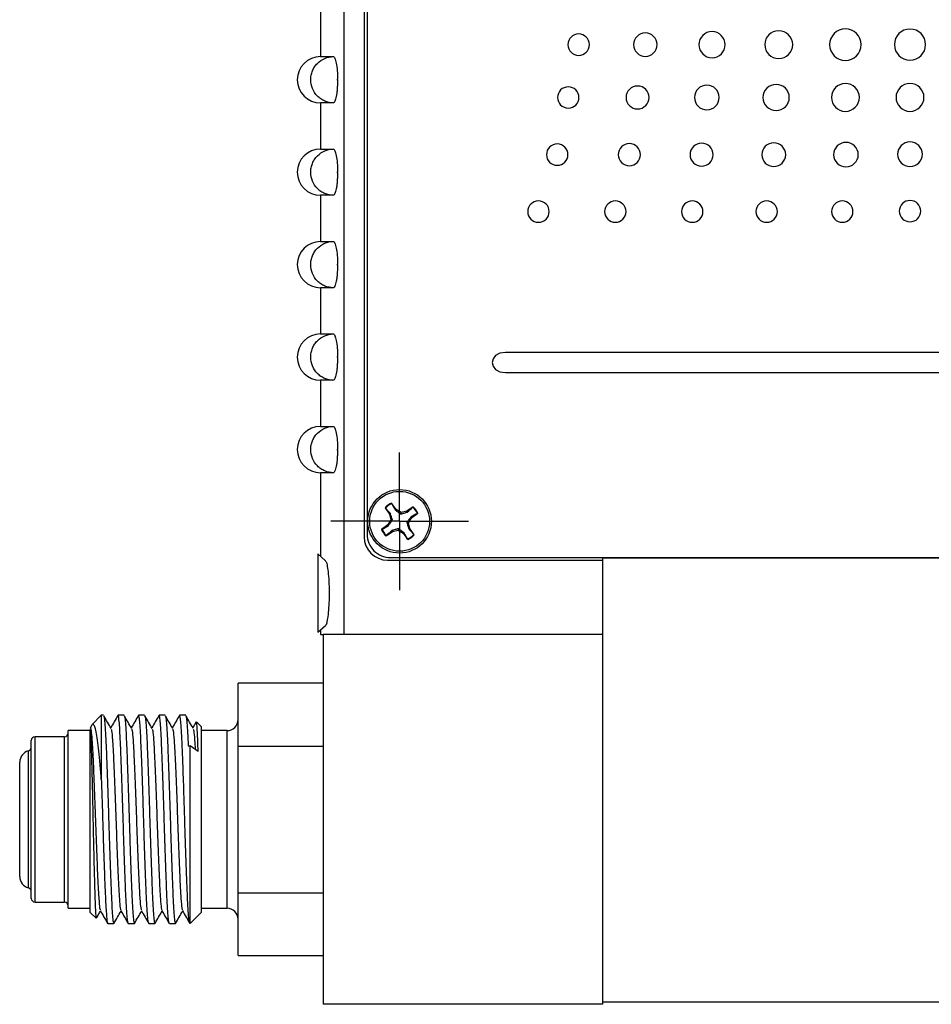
# Model space of a CAD drawing. Header units: inches. Extents: x 5.4 to 25.7, y 4.9 to 18.5.
# Tile 5 of 30: x 9.7 to 12.2, y 9 to 11.7. Entities that reach past the tile are written whole.
import ezdxf

# ---------------------------------------------------------------- set-up
doc = ezdxf.new("R2010")
doc.units = ezdxf.units.IN
doc.header["$LTSCALE"] = 2
doc.header["$MEASUREMENT"] = 0
doc.layers.add('SLD-0', color=179, linetype='Continuous')

# ---------------------------------------------------------------- blocks, each defined once
blk = doc.blocks.new('SW_CENTERMARKSYMBOL_2')
at = {"layer": 'SLD-0', "color": 0}
for p, q in [((0, 0.1), (0, 0.186)), ((0, 0), (0, 0.1)), ((-0.1, 0), (-0.186, 0)), ((0, 0), (-0.1, 0)), ((0, 0), (0, -0.1)), ((0, 0), (0.1, 0)), ((0.1, 0), (0.186, 0)), ((0, -0.1), (0, -0.186))]:
    blk.add_line(p, q, dxfattribs=at)

msp = doc.modelspace()

# ---------------------------------------------------------------- linework, layer by layer
at = {"color": 7, "linetype": 'Continuous', "lineweight": 25}
for p, q in [((10.5841, 13.7022), (10.5841, 10.0302)), ((10.6391, 13.7052), (10.6391, 10.2942)), ((10.6467, 13.6992), (10.6471, 10.3012)), ((10.5206, 11.7177), (10.5206, 11.5927)), ((10.5206, 11.5927), (10.5561, 11.5927)), ((10.5671, 11.5289), (10.5671, 11.5315)), ((10.5206, 11.4677), (10.5206, 11.3427)), ((10.5561, 11.4677), (10.5206, 11.4677)), ((10.5206, 11.3427), (10.5561, 11.3427)), ((10.5671, 11.2789), (10.5671, 11.2815)), ((10.5206, 11.2177), (10.5206, 11.0927)), ((10.5561, 11.2177), (10.5206, 11.2177)), ((10.5206, 11.0927), (10.5561, 11.0927)), ((10.5671, 11.0289), (10.5671, 11.0315)), ((10.5206, 10.9677), (10.5206, 10.8427)), ((10.5561, 10.9677), (10.5206, 10.9677)), ((10.5206, 10.8427), (10.5561, 10.8427)), ((13.2112, 10.7932), (11.0218, 10.793)), ((10.5671, 10.7789), (10.5671, 10.7815)), ((11.0218, 10.7382), (13.2112, 10.7385)), ((10.5206, 10.7177), (10.5206, 10.5927)), ((10.5561, 10.7177), (10.5206, 10.7177)), ((10.5206, 10.5927), (10.5561, 10.5927)), ((10.5671, 10.5289), (10.5671, 10.5315)), ((10.5206, 10.4677), (10.5206, 10.242)), ((10.5561, 10.4677), (10.5206, 10.4677)), ((10.7136, 10.3842), (10.7132, 10.3855)), ((10.7254, 10.3684), (10.7132, 10.3855)), ((10.6967, 10.3722), (10.6956, 10.373)), ((10.6956, 10.373), (10.7078, 10.3558)), ((10.7101, 10.3569), (10.7078, 10.3558)), ((10.7237, 10.3665), (10.7254, 10.3684)), ((10.7391, 10.3599), (10.7254, 10.3684)), ((10.7384, 10.3559), (10.7391, 10.3599)), ((10.7548, 10.3635), (10.7391, 10.3599)), ((10.7719, 10.3757), (10.7548, 10.3635)), ((10.7558, 10.3612), (10.7548, 10.3635)), ((10.7673, 10.3459), (10.7844, 10.3581)), ((10.7711, 10.3746), (10.7719, 10.3757)), ((10.7831, 10.3577), (10.7844, 10.3581)), ((10.7114, 10.3401), (10.7029, 10.3265)), ((10.7078, 10.3558), (10.7114, 10.3401)), ((10.7154, 10.3395), (10.7114, 10.3401)), ((10.7548, 10.3329), (10.7588, 10.3322)), ((10.7588, 10.3322), (10.7673, 10.3459)), ((10.7624, 10.3165), (10.7588, 10.3322)), ((10.7655, 10.3476), (10.7673, 10.3459)), ((10.7029, 10.3265), (10.6858, 10.3142)), ((10.6871, 10.3147), (10.6858, 10.3142)), ((10.6983, 10.2967), (10.7154, 10.3089)), ((10.7047, 10.3247), (10.7029, 10.3265)), ((10.7144, 10.3112), (10.7154, 10.3089)), ((10.7154, 10.3089), (10.7311, 10.3125)), ((10.7318, 10.3165), (10.7311, 10.3125)), ((10.7311, 10.3125), (10.7448, 10.304)), ((10.7466, 10.3058), (10.7448, 10.304)), ((10.7448, 10.304), (10.757, 10.2868)), ((10.7601, 10.3155), (10.7624, 10.3165)), ((10.7746, 10.2994), (10.7624, 10.3165)), ((10.6991, 10.2978), (10.6983, 10.2967)), ((10.7566, 10.2882), (10.757, 10.2868)), ((10.7735, 10.3002), (10.7746, 10.2994)), ((10.5347, 10.2297), (10.5135, 10.2482)), ((10.5135, 10.2482), (10.5135, 10.0362)), ((10.7021, 10.2312), (11.2841, 10.2312)), ((10.7101, 10.2382), (13.5661, 10.2385)), ((11.2841, 10.2383), (11.2841, 10.2372)), ((11.2841, 10.2372), (11.2841, 9.0372)), ((11.2841, 10.2372), (12.4241, 10.2372)), ((10.5135, 10.0362), (10.5347, 10.0546)), ((10.5206, 10.0424), (10.5206, 10.0302)), ((10.5206, 10.0302), (10.5281, 10.0302)), ((11.2841, 10.0302), (10.5281, 10.0302)), ((10.5281, 10.0302), (10.5281, 9.0302)), ((11.2841, 10.0302), (11.2841, 9.0302)), ((10.5281, 9.8982), (10.2981, 9.8982)), ((10.2981, 9.7285), (10.2981, 9.8982)), ((9.9281, 9.8117), (9.9033, 9.7869)), ((9.934, 9.8117), (9.9281, 9.8117)), ((9.9281, 9.8117), (9.9281, 9.6392)), ((9.9896, 9.8117), (9.9733, 9.8117)), ((10.0451, 9.8117), (10.0288, 9.8117)), ((10.1007, 9.8117), (10.0844, 9.8117)), ((10.1563, 9.8117), (10.14, 9.8117)), ((9.9021, 9.785), (9.8976, 9.7772)), ((9.8981, 9.2787), (9.8981, 9.773)), ((9.903, 9.7864), (9.9023, 9.7849)), ((10.1851, 9.7941), (10.1758, 9.7779)), ((10.1981, 9.7817), (10.1859, 9.7939)), ((10.1981, 9.7817), (10.1981, 9.5302)), ((9.8287, 9.7537), (9.7487, 9.7537)), ((9.8981, 9.7702), (9.8387, 9.7702)), ((9.8387, 9.5302), (9.8387, 9.7702)), ((10.2681, 9.7702), (10.1981, 9.7702)), ((9.7387, 9.5302), (9.7387, 9.7437)), ((10.1632, 9.7292), (10.1681, 9.7292)), ((10.1681, 9.249), (10.1681, 9.7292)), ((10.1899, 9.7138), (10.1681, 9.7292)), ((10.2981, 9.7285), (10.5281, 9.7285)), ((10.2981, 9.3319), (10.2981, 9.7285)), ((9.7072, 9.3757), (9.7072, 9.6847)), ((9.7387, 9.3167), (9.7387, 9.5302)), ((9.8387, 9.2902), (9.8387, 9.5302)), ((10.1981, 9.5302), (10.1981, 9.2787)), ((10.2981, 9.1622), (10.2981, 9.3319)), ((10.2981, 9.3319), (10.5281, 9.3319)), ((9.7487, 9.3067), (9.8287, 9.3067)), ((9.8387, 9.2902), (9.8981, 9.2902)), ((9.8981, 9.2787), (9.914, 9.2628)), ((10.1681, 9.2487), (10.1981, 9.2787)), ((10.1981, 9.2902), (10.2681, 9.2902)), ((9.9455, 9.2487), (9.9618, 9.2487)), ((10.0011, 9.2487), (10.0174, 9.2487)), ((10.0566, 9.2487), (10.0729, 9.2487)), ((10.1122, 9.2487), (10.1285, 9.2487)), ((10.2981, 9.1622), (10.5281, 9.1622)), ((11.2841, 9.0302), (10.5281, 9.0302)), ((11.2841, 9.0372), (12.4241, 9.0372))]:
    msp.add_line(p, q, dxfattribs=at)
at = {"color": 8, "linetype": 'Continuous', "lineweight": 25}
for p, q in [((9.7487, 9.5302), (9.7487, 9.7537)), ((9.8287, 9.5302), (9.8287, 9.7537)), ((10.2681, 9.5302), (10.2681, 9.7702)), ((9.7311, 9.5302), (9.7311, 9.7153)), ((9.7311, 9.3451), (9.7311, 9.5302)), ((9.7487, 9.3067), (9.7487, 9.5302)), ((9.8287, 9.3067), (9.8287, 9.5302)), ((10.2681, 9.2902), (10.2681, 9.5302))]:
    msp.add_line(p, q, dxfattribs=at)
at = {"color": 7, "linetype": 'Continuous', "lineweight": 25}
for radius in [0.086, 0.081]:
    msp.add_circle((10.7351, 10.3362), radius, dxfattribs=at)
for centre, radius, start, end in [((10.5206, 11.5302), 0.0625, 90, 270), ((10.5206, 11.2802), 0.0625, 90, 270), ((10.5206, 11.0302), 0.0625, 90, 270), ((10.5206, 10.7802), 0.0625, 90, 270), ((10.5206, 10.5302), 0.0625, 90, 270), ((10.7351, 10.3362), 0.054, 113.9728, 137.0467), ((10.7351, 10.3362), 0.0526, 114.1702, 136.8494), ((10.7351, 10.3362), 0.0526, 24.1702, 46.8494), ((10.7351, 10.3362), 0.054, 23.9728, 47.0467), ((10.7351, 10.3362), 0.054, 203.9728, 227.0467), ((10.7351, 10.3362), 0.0526, 204.1702, 226.8494), ((10.7021, 10.2942), 0.063, 180, 270), ((10.7101, 10.3012), 0.063, 180.0068, 270.0068), ((10.7351, 10.3362), 0.0526, 294.1702, 316.8494), ((10.7351, 10.3362), 0.054, 293.9728, 317.0467), ((10.2681, 9.8002), 0.03, 270, 0), ((9.7487, 9.7437), 0.01, 90, 180), ((9.8287, 9.7637), 0.01, 270, 0), ((9.7287, 9.725), 0.01, 283.9434, 0), ((9.7387, 9.6847), 0.0315, 103.9434, 180), ((9.7387, 9.3757), 0.0315, 180, 256.0566), ((9.7287, 9.3354), 0.01, 0, 76.0566), ((9.7487, 9.3167), 0.01, 180, 270), ((9.8287, 9.2967), 0.01, 0, 90), ((10.2681, 9.2602), 0.03, 0, 90)]:
    msp.add_arc(centre, radius, start, end, dxfattribs=at)
for points in [[(11.7607, 11.6626), (11.7399, 11.6626), (11.723, 11.6458), (11.723, 11.6251)], [(11.7985, 11.6251), (11.7985, 11.6458), (11.7816, 11.6626), (11.7607, 11.6626)], [(11.9412, 11.6678), (11.9176, 11.6678), (11.8985, 11.6487), (11.8985, 11.6251)], [(11.9839, 11.6251), (11.9839, 11.6487), (11.9648, 11.6678), (11.9412, 11.6678)], [(12.1159, 11.6672), (12.0926, 11.6672), (12.0737, 11.6484), (12.0737, 11.6252)], [(12.1581, 11.6252), (12.158, 11.6484), (12.1392, 11.6672), (12.1159, 11.6672)], [(11.2194, 11.6541), (11.2033, 11.6541), (11.1904, 11.6411), (11.1904, 11.625)], [(11.2484, 11.6251), (11.2484, 11.6411), (11.2354, 11.6541), (11.2194, 11.6541)], [(11.3998, 11.6568), (11.3823, 11.6568), (11.3681, 11.6426), (11.3681, 11.6251)], [(11.4316, 11.6251), (11.4316, 11.6426), (11.4174, 11.6568), (11.3998, 11.6568)], [(11.5803, 11.6604), (11.5607, 11.6604), (11.5447, 11.6446), (11.5447, 11.6251)], [(11.6159, 11.6251), (11.6159, 11.6446), (11.5999, 11.6604), (11.5803, 11.6604)], [(11.1904, 11.625), (11.1904, 11.609), (11.2034, 11.596), (11.2194, 11.596)], [(11.2194, 11.596), (11.2354, 11.596), (11.2484, 11.609), (11.2484, 11.6251)], [(11.3681, 11.6251), (11.3681, 11.6075), (11.3823, 11.5933), (11.3998, 11.5933)], [(11.3998, 11.5933), (11.4174, 11.5933), (11.4316, 11.6075), (11.4316, 11.6251)], [(11.5447, 11.6251), (11.5447, 11.6055), (11.5607, 11.5897), (11.5803, 11.5897)], [(11.5803, 11.5897), (11.6, 11.5897), (11.6159, 11.6056), (11.6159, 11.6251)], [(11.723, 11.6251), (11.723, 11.6044), (11.7399, 11.5876), (11.7607, 11.5876)], [(11.7607, 11.5876), (11.7816, 11.5876), (11.7985, 11.6044), (11.7985, 11.6251)], [(11.8985, 11.6251), (11.8985, 11.6015), (11.9176, 11.5824), (11.9412, 11.5824)], [(11.9412, 11.5824), (11.9648, 11.5824), (11.9839, 11.6015), (11.9839, 11.6251)], [(12.0737, 11.6252), (12.0737, 11.6019), (12.0926, 11.5831), (12.1159, 11.5831)], [(12.1159, 11.5831), (12.1392, 11.5831), (12.1581, 11.6019), (12.1581, 11.6252)], [(11.1913, 11.511), (11.1753, 11.511), (11.1623, 11.4981), (11.1623, 11.4822)], [(11.2203, 11.4822), (11.2203, 11.4981), (11.2073, 11.511), (11.1913, 11.511)], [(11.3788, 11.5132), (11.3616, 11.5132), (11.3476, 11.4993), (11.3476, 11.4822)], [(11.41, 11.4822), (11.41, 11.4993), (11.396, 11.5132), (11.3788, 11.5132)], [(11.5663, 11.5156), (11.5479, 11.5156), (11.5329, 11.5007), (11.5329, 11.4822)], [(11.5997, 11.4822), (11.5997, 11.5007), (11.5847, 11.5156), (11.5663, 11.5156)], [(11.7538, 11.5176), (11.7341, 11.5176), (11.7181, 11.5018), (11.7181, 11.4823)], [(11.7893, 11.4823), (11.7893, 11.5018), (11.7734, 11.5176), (11.7538, 11.5176)], [(11.9412, 11.5198), (11.9203, 11.5198), (11.9034, 11.503), (11.9034, 11.4823)], [(11.979, 11.4823), (11.979, 11.503), (11.9621, 11.5199), (11.9412, 11.5198)], [(12.1159, 11.5199), (12.0951, 11.5199), (12.0781, 11.503), (12.0781, 11.4823)], [(12.1537, 11.4823), (12.1537, 11.503), (12.1368, 11.5199), (12.1159, 11.5199)], [(11.1623, 11.4822), (11.1623, 11.4663), (11.1753, 11.4534), (11.1913, 11.4534)], [(11.1913, 11.4534), (11.2073, 11.4534), (11.2203, 11.4663), (11.2203, 11.4822)], [(11.3476, 11.4822), (11.3476, 11.4651), (11.3616, 11.4512), (11.3788, 11.4512)], [(11.3788, 11.4512), (11.396, 11.4512), (11.41, 11.4651), (11.41, 11.4822)], [(11.5329, 11.4822), (11.5329, 11.4638), (11.5479, 11.4488), (11.5663, 11.4488)], [(11.5663, 11.4488), (11.5847, 11.4488), (11.5997, 11.4638), (11.5997, 11.4822)], [(11.7181, 11.4823), (11.7181, 11.4627), (11.7341, 11.4469), (11.7538, 11.4469)], [(11.7538, 11.4469), (11.7734, 11.4469), (11.7893, 11.4627), (11.7893, 11.4823)], [(11.9034, 11.4823), (11.9034, 11.4615), (11.9203, 11.4447), (11.9412, 11.4447)], [(11.9412, 11.4447), (11.9621, 11.4447), (11.979, 11.4615), (11.979, 11.4823)], [(12.0781, 11.4823), (12.0781, 11.4615), (12.0951, 11.4447), (12.1159, 11.4447)], [(12.1159, 11.4447), (12.1368, 11.4447), (12.1537, 11.4615), (12.1537, 11.4823)], [(11.1614, 11.3565), (11.1453, 11.3565), (11.1324, 11.3435), (11.1324, 11.3276)], [(11.1904, 11.3276), (11.1904, 11.3435), (11.1774, 11.3565), (11.1614, 11.3565)], [(11.3567, 11.3575), (11.34, 11.3575), (11.3266, 11.3441), (11.3266, 11.3276)], [(11.3868, 11.3276), (11.3868, 11.3441), (11.3733, 11.3575), (11.3567, 11.3575)], [(11.552, 11.3586), (11.5348, 11.3586), (11.5208, 11.3447), (11.5208, 11.3276)], [(11.5832, 11.3276), (11.5832, 11.3447), (11.5692, 11.3586), (11.552, 11.3586)], [(11.7473, 11.3597), (11.7295, 11.3597), (11.715, 11.3453), (11.715, 11.3276)], [(11.7796, 11.3276), (11.7796, 11.3453), (11.7651, 11.3597), (11.7473, 11.3597)], [(11.9426, 11.3608), (11.9242, 11.3608), (11.9092, 11.3459), (11.9092, 11.3276)], [(11.976, 11.3276), (11.976, 11.3459), (11.961, 11.3608), (11.9426, 11.3608)], [(12.1159, 11.362), (12.0975, 11.362), (12.0825, 11.3471), (12.0825, 11.3288)], [(12.1493, 11.3288), (12.1493, 11.3471), (12.1344, 11.362), (12.1159, 11.362)], [(11.1324, 11.3276), (11.1324, 11.3117), (11.1453, 11.2988), (11.1614, 11.2988)], [(11.1614, 11.2988), (11.1774, 11.2988), (11.1904, 11.3117), (11.1904, 11.3276)], [(11.3266, 11.3276), (11.3266, 11.3111), (11.34, 11.2977), (11.3567, 11.2977)], [(11.3567, 11.2977), (11.3733, 11.2977), (11.3868, 11.3111), (11.3868, 11.3276)], [(11.5208, 11.3276), (11.5208, 11.3105), (11.5348, 11.2966), (11.552, 11.2966)], [(11.552, 11.2966), (11.5692, 11.2966), (11.5832, 11.3105), (11.5832, 11.3276)], [(11.715, 11.3276), (11.715, 11.3099), (11.7295, 11.2956), (11.7473, 11.2956)], [(11.7473, 11.2956), (11.7651, 11.2956), (11.7796, 11.3099), (11.7796, 11.3276)], [(11.9092, 11.3276), (11.9092, 11.3093), (11.9242, 11.2945), (11.9426, 11.2945)], [(11.9426, 11.2945), (11.961, 11.2945), (11.976, 11.3093), (11.976, 11.3276)], [(12.0825, 11.3288), (12.0825, 11.3105), (12.0975, 11.2957), (12.1159, 11.2957)], [(12.1159, 11.2957), (12.1344, 11.2957), (12.1493, 11.3105), (12.1493, 11.3288)], [(11.1108, 11.2025), (11.0948, 11.2025), (11.0818, 11.1895), (11.0818, 11.1736)], [(11.1398, 11.1736), (11.1398, 11.1895), (11.1268, 11.2025), (11.1108, 11.2025)], [(11.3187, 11.2025), (11.3027, 11.2025), (11.2897, 11.1895), (11.2897, 11.1736)], [(11.3477, 11.1736), (11.3477, 11.1895), (11.3347, 11.2025), (11.3187, 11.2025)], [(11.5267, 11.2024), (11.5107, 11.2024), (11.4977, 11.1895), (11.4977, 11.1736)], [(11.5557, 11.1736), (11.5557, 11.1895), (11.5427, 11.2024), (11.5267, 11.2024)], [(11.7281, 11.2025), (11.7121, 11.2025), (11.6991, 11.1895), (11.6991, 11.1736)], [(11.7571, 11.1736), (11.7571, 11.1895), (11.7441, 11.2025), (11.7281, 11.2025)], [(11.9326, 11.2025), (11.9166, 11.2025), (11.9036, 11.1895), (11.9036, 11.1736)], [(11.9616, 11.1736), (11.9616, 11.1895), (11.9486, 11.2025), (11.9326, 11.2025)], [(12.1159, 11.2037), (12.1, 11.2037), (12.0869, 11.1907), (12.0869, 11.1748)], [(12.145, 11.1748), (12.145, 11.1907), (12.132, 11.2037), (12.1159, 11.2037)], [(11.0818, 11.1736), (11.0818, 11.1577), (11.0948, 11.1448), (11.1108, 11.1448)], [(11.1108, 11.1448), (11.1268, 11.1448), (11.1398, 11.1577), (11.1398, 11.1736)], [(11.2897, 11.1736), (11.2897, 11.1577), (11.3027, 11.1448), (11.3187, 11.1448)], [(11.3187, 11.1448), (11.3347, 11.1448), (11.3477, 11.1577), (11.3477, 11.1736)], [(11.4977, 11.1736), (11.4977, 11.1577), (11.5107, 11.1448), (11.5267, 11.1448)], [(11.5267, 11.1448), (11.5427, 11.1448), (11.5557, 11.1577), (11.5557, 11.1736)], [(11.6991, 11.1736), (11.6991, 11.1577), (11.7121, 11.1448), (11.7281, 11.1448)], [(11.7281, 11.1448), (11.7441, 11.1448), (11.7571, 11.1577), (11.7571, 11.1736)], [(11.9036, 11.1736), (11.9036, 11.1577), (11.9166, 11.1448), (11.9326, 11.1448)], [(11.9326, 11.1448), (11.9486, 11.1448), (11.9616, 11.1577), (11.9616, 11.1736)], [(12.0869, 11.1748), (12.0869, 11.1589), (12.1, 11.146), (12.116, 11.146)], [(12.116, 11.146), (12.132, 11.146), (12.145, 11.1589), (12.145, 11.1748)], [(11.0218, 10.793), (10.9738, 10.793), (10.9738, 10.7382), (11.0218, 10.7382)], [(10.7136, 10.3842), (10.7169, 10.3783), (10.7203, 10.3724), (10.7237, 10.3665)], [(10.7101, 10.3569), (10.7057, 10.362), (10.7012, 10.3671), (10.6967, 10.3722)], [(10.7558, 10.3612), (10.7609, 10.3656), (10.766, 10.3701), (10.7711, 10.3746)], [(10.7831, 10.3577), (10.7772, 10.3544), (10.7714, 10.351), (10.7655, 10.3476)], [(10.6871, 10.3147), (10.693, 10.318), (10.6989, 10.3214), (10.7047, 10.3247)], [(10.7144, 10.3112), (10.7093, 10.3067), (10.7042, 10.3023), (10.6991, 10.2978)], [(10.7566, 10.2882), (10.7533, 10.2941), (10.7499, 10.2999), (10.7466, 10.3058)], [(10.7601, 10.3155), (10.7646, 10.3104), (10.769, 10.3053), (10.7735, 10.3002)]]:
    msp.add_open_spline(points, degree=3, dxfattribs=at)
for points, knots in [([(10.5561, 11.4677), (10.548, 11.4677), (10.54, 11.4693), (10.5288, 11.474), (10.5253, 11.4759), (10.5186, 11.4805), (10.5154, 11.4831), (10.5069, 11.4917), (10.5023, 11.4987), (10.4961, 11.5137), (10.4945, 11.5219), (10.4945, 11.5343), (10.4949, 11.5384), (10.4965, 11.5464), (10.4977, 11.5503), (10.5007, 11.5579), (10.5026, 11.5615), (10.5071, 11.5683), (10.5097, 11.5715), (10.5182, 11.5801), (10.5251, 11.5848), (10.5399, 11.591), (10.548, 11.5927), (10.5561, 11.5927)], [0, 0, 0, 0, 0.125, 0.125, 0.1875, 0.1875, 0.25, 0.25, 0.375, 0.375, 0.5, 0.5, 0.5625, 0.5625, 0.625, 0.625, 0.6875, 0.6875, 0.75, 0.75, 0.875, 0.875, 1, 1, 1, 1]), ([(10.5561, 11.5927), (10.5568, 11.5927), (10.5575, 11.5923), (10.5588, 11.5907), (10.5595, 11.5896), (10.5608, 11.5865), (10.5614, 11.5846), (10.5626, 11.5802), (10.5632, 11.5776), (10.5648, 11.5691), (10.5656, 11.5623), (10.5668, 11.5476), (10.5671, 11.5396), (10.5671, 11.5315)], [0, 0, 0, 0, 0.125, 0.125, 0.25, 0.25, 0.375, 0.375, 0.5, 0.5, 0.75, 0.75, 1, 1, 1, 1]), ([(10.5671, 11.5289), (10.5671, 11.5249), (10.567, 11.5209), (10.5667, 11.5131), (10.5665, 11.5092), (10.5659, 11.5018), (10.5656, 11.4983), (10.5647, 11.4916), (10.5643, 11.4885), (10.5627, 11.48), (10.5615, 11.4754), (10.5589, 11.4693), (10.5575, 11.4677), (10.5561, 11.4677)], [0, 0, 0, 0, 0.125, 0.125, 0.25, 0.25, 0.375, 0.375, 0.5, 0.5, 0.75, 0.75, 1, 1, 1, 1]), ([(10.5671, 11.5315), (10.5671, 11.5315), (10.5671, 11.5315), (10.567, 11.5315), (10.5669, 11.5314), (10.5668, 11.5313), (10.5667, 11.5311), (10.5666, 11.531), (10.5665, 11.5308), (10.5664, 11.5307), (10.5664, 11.5305), (10.5663, 11.5304), (10.5663, 11.5302), (10.5663, 11.5301), (10.5664, 11.53), (10.5664, 11.5299), (10.5664, 11.5297), (10.5665, 11.5295), (10.5666, 11.5294), (10.5667, 11.5293), (10.5668, 11.5291), (10.5669, 11.529), (10.567, 11.529), (10.567, 11.5289), (10.5671, 11.5289)], [0, 0, 0, 0, 0.00000152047, 0.00000152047, 0.00000152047, 0.00001449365, 0.00001449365, 0.00001449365, 0.00002746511, 0.00002746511, 0.00002746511, 0.00004043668, 0.00004043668, 0.00004043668, 0.00004848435, 0.00004848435, 0.00004848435, 0.00006146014, 0.00006146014, 0.00006146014, 0.00007443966, 0.00007443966, 0.00007443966, 0.00008079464, 0.00008079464, 0.00008079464, 0.00008079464]), ([(10.5561, 11.2177), (10.548, 11.2177), (10.54, 11.2193), (10.5288, 11.224), (10.5253, 11.2259), (10.5186, 11.2305), (10.5154, 11.2331), (10.5069, 11.2417), (10.5023, 11.2487), (10.4961, 11.2637), (10.4945, 11.2719), (10.4945, 11.2843), (10.4949, 11.2884), (10.4965, 11.2964), (10.4977, 11.3003), (10.5007, 11.3079), (10.5026, 11.3115), (10.5071, 11.3183), (10.5097, 11.3215), (10.5182, 11.3301), (10.5251, 11.3348), (10.5399, 11.341), (10.548, 11.3427), (10.5561, 11.3427)], [0, 0, 0, 0, 0.125, 0.125, 0.1875, 0.1875, 0.25, 0.25, 0.375, 0.375, 0.5, 0.5, 0.5625, 0.5625, 0.625, 0.625, 0.6875, 0.6875, 0.75, 0.75, 0.875, 0.875, 1, 1, 1, 1]), ([(10.5561, 11.3427), (10.5568, 11.3427), (10.5575, 11.3423), (10.5588, 11.3407), (10.5595, 11.3396), (10.5608, 11.3365), (10.5614, 11.3346), (10.5626, 11.3302), (10.5632, 11.3276), (10.5648, 11.3191), (10.5656, 11.3123), (10.5668, 11.2976), (10.5671, 11.2896), (10.5671, 11.2815)], [0, 0, 0, 0, 0.125, 0.125, 0.25, 0.25, 0.375, 0.375, 0.5, 0.5, 0.75, 0.75, 1, 1, 1, 1]), ([(10.5671, 11.2789), (10.5671, 11.2749), (10.567, 11.2709), (10.5667, 11.2631), (10.5665, 11.2592), (10.5659, 11.2518), (10.5656, 11.2483), (10.5647, 11.2416), (10.5643, 11.2385), (10.5627, 11.23), (10.5615, 11.2254), (10.5589, 11.2193), (10.5575, 11.2177), (10.5561, 11.2177)], [0, 0, 0, 0, 0.125, 0.125, 0.25, 0.25, 0.375, 0.375, 0.5, 0.5, 0.75, 0.75, 1, 1, 1, 1]), ([(10.5671, 11.2815), (10.5671, 11.2815), (10.5671, 11.2815), (10.567, 11.2815), (10.5669, 11.2814), (10.5668, 11.2813), (10.5667, 11.2811), (10.5666, 11.281), (10.5665, 11.2808), (10.5664, 11.2807), (10.5664, 11.2805), (10.5663, 11.2804), (10.5663, 11.2802), (10.5663, 11.2801), (10.5664, 11.28), (10.5664, 11.2799), (10.5664, 11.2797), (10.5665, 11.2795), (10.5666, 11.2794), (10.5667, 11.2793), (10.5668, 11.2791), (10.5669, 11.279), (10.567, 11.279), (10.567, 11.2789), (10.5671, 11.2789)], [0, 0, 0, 0, 0.00000152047, 0.00000152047, 0.00000152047, 0.00001449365, 0.00001449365, 0.00001449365, 0.00002746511, 0.00002746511, 0.00002746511, 0.00004043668, 0.00004043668, 0.00004043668, 0.00004848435, 0.00004848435, 0.00004848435, 0.00006146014, 0.00006146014, 0.00006146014, 0.00007443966, 0.00007443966, 0.00007443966, 0.00008079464, 0.00008079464, 0.00008079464, 0.00008079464]), ([(10.5561, 10.9677), (10.548, 10.9677), (10.54, 10.9693), (10.5288, 10.974), (10.5253, 10.9759), (10.5186, 10.9805), (10.5154, 10.9831), (10.5069, 10.9917), (10.5023, 10.9987), (10.4961, 11.0137), (10.4945, 11.0219), (10.4945, 11.0343), (10.4949, 11.0384), (10.4965, 11.0464), (10.4977, 11.0503), (10.5007, 11.0579), (10.5026, 11.0615), (10.5071, 11.0683), (10.5097, 11.0715), (10.5182, 11.0801), (10.5251, 11.0848), (10.5399, 11.091), (10.548, 11.0927), (10.5561, 11.0927)], [0, 0, 0, 0, 0.125, 0.125, 0.1875, 0.1875, 0.25, 0.25, 0.375, 0.375, 0.5, 0.5, 0.5625, 0.5625, 0.625, 0.625, 0.6875, 0.6875, 0.75, 0.75, 0.875, 0.875, 1, 1, 1, 1]), ([(10.5561, 11.0927), (10.5568, 11.0927), (10.5575, 11.0923), (10.5588, 11.0907), (10.5595, 11.0896), (10.5608, 11.0865), (10.5614, 11.0846), (10.5626, 11.0802), (10.5632, 11.0776), (10.5648, 11.0691), (10.5656, 11.0623), (10.5668, 11.0476), (10.5671, 11.0396), (10.5671, 11.0315)], [0, 0, 0, 0, 0.125, 0.125, 0.25, 0.25, 0.375, 0.375, 0.5, 0.5, 0.75, 0.75, 1, 1, 1, 1]), ([(10.5671, 11.0289), (10.5671, 11.0249), (10.567, 11.0209), (10.5667, 11.0131), (10.5665, 11.0092), (10.5659, 11.0018), (10.5656, 10.9983), (10.5647, 10.9916), (10.5643, 10.9885), (10.5627, 10.98), (10.5615, 10.9754), (10.5589, 10.9693), (10.5575, 10.9677), (10.5561, 10.9677)], [0, 0, 0, 0, 0.125, 0.125, 0.25, 0.25, 0.375, 0.375, 0.5, 0.5, 0.75, 0.75, 1, 1, 1, 1]), ([(10.5671, 11.0315), (10.5671, 11.0315), (10.5671, 11.0315), (10.567, 11.0315), (10.5669, 11.0314), (10.5668, 11.0313), (10.5667, 11.0311), (10.5666, 11.031), (10.5665, 11.0308), (10.5664, 11.0307), (10.5664, 11.0305), (10.5663, 11.0304), (10.5663, 11.0302), (10.5663, 11.0301), (10.5664, 11.03), (10.5664, 11.0299), (10.5664, 11.0297), (10.5665, 11.0295), (10.5666, 11.0294), (10.5667, 11.0293), (10.5668, 11.0291), (10.5669, 11.029), (10.567, 11.029), (10.567, 11.0289), (10.5671, 11.0289)], [0, 0, 0, 0, 0.00000152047, 0.00000152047, 0.00000152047, 0.00001449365, 0.00001449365, 0.00001449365, 0.00002746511, 0.00002746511, 0.00002746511, 0.00004043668, 0.00004043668, 0.00004043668, 0.00004848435, 0.00004848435, 0.00004848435, 0.00006146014, 0.00006146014, 0.00006146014, 0.00007443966, 0.00007443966, 0.00007443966, 0.00008079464, 0.00008079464, 0.00008079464, 0.00008079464]), ([(10.5561, 10.7177), (10.548, 10.7177), (10.54, 10.7193), (10.5288, 10.724), (10.5253, 10.7259), (10.5186, 10.7305), (10.5154, 10.7331), (10.5069, 10.7417), (10.5023, 10.7487), (10.4961, 10.7637), (10.4945, 10.7719), (10.4945, 10.7843), (10.4949, 10.7884), (10.4965, 10.7964), (10.4977, 10.8003), (10.5007, 10.8079), (10.5026, 10.8115), (10.5071, 10.8183), (10.5097, 10.8215), (10.5182, 10.8301), (10.5251, 10.8348), (10.5399, 10.841), (10.548, 10.8427), (10.5561, 10.8427)], [0, 0, 0, 0, 0.125, 0.125, 0.1875, 0.1875, 0.25, 0.25, 0.375, 0.375, 0.5, 0.5, 0.5625, 0.5625, 0.625, 0.625, 0.6875, 0.6875, 0.75, 0.75, 0.875, 0.875, 1, 1, 1, 1]), ([(10.5561, 10.8427), (10.5568, 10.8427), (10.5575, 10.8423), (10.5588, 10.8407), (10.5595, 10.8396), (10.5608, 10.8365), (10.5614, 10.8346), (10.5626, 10.8302), (10.5632, 10.8276), (10.5648, 10.8191), (10.5656, 10.8123), (10.5668, 10.7976), (10.5671, 10.7896), (10.5671, 10.7815)], [0, 0, 0, 0, 0.125, 0.125, 0.25, 0.25, 0.375, 0.375, 0.5, 0.5, 0.75, 0.75, 1, 1, 1, 1]), ([(10.5671, 10.7789), (10.5671, 10.7749), (10.567, 10.7709), (10.5667, 10.7631), (10.5665, 10.7592), (10.5659, 10.7518), (10.5656, 10.7483), (10.5647, 10.7416), (10.5643, 10.7385), (10.5627, 10.73), (10.5615, 10.7254), (10.5589, 10.7193), (10.5575, 10.7177), (10.5561, 10.7177)], [0, 0, 0, 0, 0.125, 0.125, 0.25, 0.25, 0.375, 0.375, 0.5, 0.5, 0.75, 0.75, 1, 1, 1, 1]), ([(10.5671, 10.7815), (10.5671, 10.7815), (10.5671, 10.7815), (10.567, 10.7815), (10.5669, 10.7814), (10.5668, 10.7813), (10.5667, 10.7811), (10.5666, 10.781), (10.5665, 10.7808), (10.5664, 10.7807), (10.5664, 10.7805), (10.5663, 10.7804), (10.5663, 10.7802), (10.5663, 10.7801), (10.5664, 10.78), (10.5664, 10.7799), (10.5664, 10.7797), (10.5665, 10.7795), (10.5666, 10.7794), (10.5667, 10.7793), (10.5668, 10.7791), (10.5669, 10.779), (10.567, 10.779), (10.567, 10.7789), (10.5671, 10.7789)], [0, 0, 0, 0, 0.00000152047, 0.00000152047, 0.00000152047, 0.00001449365, 0.00001449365, 0.00001449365, 0.00002746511, 0.00002746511, 0.00002746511, 0.00004043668, 0.00004043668, 0.00004043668, 0.00004848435, 0.00004848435, 0.00004848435, 0.00006146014, 0.00006146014, 0.00006146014, 0.00007443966, 0.00007443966, 0.00007443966, 0.00008079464, 0.00008079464, 0.00008079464, 0.00008079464]), ([(10.5561, 10.4677), (10.548, 10.4677), (10.54, 10.4693), (10.5288, 10.474), (10.5253, 10.4759), (10.5186, 10.4805), (10.5154, 10.4831), (10.5069, 10.4917), (10.5023, 10.4987), (10.4961, 10.5137), (10.4945, 10.5219), (10.4945, 10.5343), (10.4949, 10.5384), (10.4965, 10.5464), (10.4977, 10.5503), (10.5007, 10.5579), (10.5026, 10.5615), (10.5071, 10.5683), (10.5097, 10.5715), (10.5182, 10.5801), (10.5251, 10.5848), (10.5399, 10.591), (10.548, 10.5927), (10.5561, 10.5927)], [0, 0, 0, 0, 0.125, 0.125, 0.1875, 0.1875, 0.25, 0.25, 0.375, 0.375, 0.5, 0.5, 0.5625, 0.5625, 0.625, 0.625, 0.6875, 0.6875, 0.75, 0.75, 0.875, 0.875, 1, 1, 1, 1]), ([(10.5561, 10.5927), (10.5568, 10.5927), (10.5575, 10.5923), (10.5588, 10.5907), (10.5595, 10.5896), (10.5608, 10.5865), (10.5614, 10.5846), (10.5626, 10.5802), (10.5632, 10.5776), (10.5648, 10.5691), (10.5656, 10.5623), (10.5668, 10.5476), (10.5671, 10.5396), (10.5671, 10.5315)], [0, 0, 0, 0, 0.125, 0.125, 0.25, 0.25, 0.375, 0.375, 0.5, 0.5, 0.75, 0.75, 1, 1, 1, 1]), ([(10.5671, 10.5289), (10.5671, 10.5249), (10.567, 10.5209), (10.5667, 10.5131), (10.5665, 10.5092), (10.5659, 10.5018), (10.5656, 10.4983), (10.5647, 10.4916), (10.5643, 10.4885), (10.5627, 10.48), (10.5615, 10.4754), (10.5589, 10.4693), (10.5575, 10.4677), (10.5561, 10.4677)], [0, 0, 0, 0, 0.125, 0.125, 0.25, 0.25, 0.375, 0.375, 0.5, 0.5, 0.75, 0.75, 1, 1, 1, 1]), ([(10.5671, 10.5315), (10.5671, 10.5315), (10.5671, 10.5315), (10.567, 10.5315), (10.5669, 10.5314), (10.5668, 10.5313), (10.5667, 10.5311), (10.5666, 10.531), (10.5665, 10.5308), (10.5664, 10.5307), (10.5664, 10.5305), (10.5663, 10.5304), (10.5663, 10.5302), (10.5663, 10.5301), (10.5664, 10.53), (10.5664, 10.5299), (10.5664, 10.5297), (10.5665, 10.5295), (10.5666, 10.5294), (10.5667, 10.5293), (10.5668, 10.5291), (10.5669, 10.529), (10.567, 10.529), (10.567, 10.5289), (10.5671, 10.5289)], [0, 0, 0, 0, 0.00000152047, 0.00000152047, 0.00000152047, 0.00001449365, 0.00001449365, 0.00001449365, 0.00002746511, 0.00002746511, 0.00002746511, 0.00004043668, 0.00004043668, 0.00004043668, 0.00004848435, 0.00004848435, 0.00004848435, 0.00006146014, 0.00006146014, 0.00006146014, 0.00007443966, 0.00007443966, 0.00007443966, 0.00008079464, 0.00008079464, 0.00008079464, 0.00008079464]), ([(10.7154, 10.3395), (10.7145, 10.3429), (10.7136, 10.3458), (10.7118, 10.3515), (10.711, 10.3542), (10.7101, 10.3569)], [0, 0, 0, 0, 0.5, 0.5, 1, 1, 1, 1]), ([(10.7237, 10.3665), (10.7259, 10.3649), (10.7282, 10.3632), (10.733, 10.3597), (10.7355, 10.3579), (10.7384, 10.3559)], [0, 0, 0, 0, 0.5, 0.5, 1, 1, 1, 1]), ([(10.7384, 10.3559), (10.7418, 10.3568), (10.7447, 10.3577), (10.7504, 10.3594), (10.7531, 10.3603), (10.7558, 10.3612)], [0, 0, 0, 0, 0.5, 0.5, 1, 1, 1, 1]), ([(10.7047, 10.3247), (10.7064, 10.327), (10.7081, 10.3292), (10.7116, 10.334), (10.7134, 10.3365), (10.7154, 10.3395)], [0, 0, 0, 0, 0.5, 0.5, 1, 1, 1, 1]), ([(10.7655, 10.3476), (10.7638, 10.3454), (10.7621, 10.3431), (10.7586, 10.3383), (10.7568, 10.3358), (10.7548, 10.3329)], [0, 0, 0, 0, 0.5, 0.5, 1, 1, 1, 1]), ([(10.7548, 10.3329), (10.7557, 10.3295), (10.7566, 10.3265), (10.7584, 10.3209), (10.7592, 10.3181), (10.7601, 10.3155)], [0, 0, 0, 0, 0.5, 0.5, 1, 1, 1, 1]), ([(10.7318, 10.3165), (10.7284, 10.3156), (10.7255, 10.3147), (10.7198, 10.3129), (10.7171, 10.3121), (10.7144, 10.3112)], [0, 0, 0, 0, 0.5, 0.5, 1, 1, 1, 1]), ([(10.7466, 10.3058), (10.7443, 10.3075), (10.742, 10.3092), (10.7372, 10.3127), (10.7348, 10.3145), (10.7318, 10.3165)], [0, 0, 0, 0, 0.5, 0.5, 1, 1, 1, 1]), ([(10.5347, 10.2285), (10.5353, 10.2282), (10.5368, 10.2274), (10.5396, 10.2153), (10.5423, 10.1947), (10.5441, 10.1675), (10.5446, 10.1377), (10.5437, 10.1083), (10.5416, 10.0826), (10.5386, 10.0644), (10.5362, 10.0551), (10.5349, 10.0554), (10.5347, 10.0555)], [0, 0, 0, 0, 0.061293, 0.174337, 0.288254, 0.402703, 0.517107, 0.631282, 0.7455, 0.859956, 0.974333, 1, 1, 1, 1]), ([(9.9547, 9.776), (9.9514, 9.7817), (9.9448, 9.7929), (9.9383, 9.8042), (9.935, 9.8099)], [0, 0, 0, 0, 0.499989, 1, 1, 1, 1]), ([(9.935, 9.8086), (9.9352, 9.8081), (9.936, 9.8062), (9.9375, 9.7916), (9.9393, 9.7658), (9.941, 9.7305), (9.9427, 9.6877), (9.9444, 9.6386), (9.9462, 9.5853), (9.9479, 9.5302), (9.9496, 9.4751), (9.9514, 9.4218), (9.9532, 9.3726), (9.9549, 9.3299), (9.9565, 9.2948), (9.9583, 9.2683), (9.9601, 9.2528), (9.9614, 9.2469), (9.9621, 9.2496), (9.9623, 9.2501)], [0, 0, 0, 0, 0.026432, 0.09076, 0.155089, 0.218179, 0.281269, 0.345598, 0.409927, 0.473017, 0.536107, 0.600436, 0.664765, 0.727855, 0.790945, 0.855274, 0.919602, 0.982692, 1, 1, 1, 1]), ([(9.9728, 9.8112), (9.9695, 9.8056), (9.9631, 9.7945), (9.9567, 9.7834), (9.9535, 9.7779)], [0, 0, 0, 0, 0.510728, 1, 1, 1, 1]), ([(10.0006, 9.2501), (10.0002, 9.251), (9.9992, 9.253), (9.9976, 9.2686), (9.9958, 9.2947), (9.9941, 9.3299), (9.9924, 9.3726), (9.9907, 9.4218), (9.9889, 9.4751), (9.9872, 9.5302), (9.9855, 9.5853), (9.9837, 9.6386), (9.9819, 9.6877), (9.9802, 9.7305), (9.9786, 9.7656), (9.9768, 9.7921), (9.975, 9.8076), (9.9737, 9.8135), (9.973, 9.8107), (9.9728, 9.8101)], [0, 0, 0, 0, 0.0449492, 0.10797, 0.1709907, 0.2327981, 0.2946056, 0.3576263, 0.4206471, 0.4824545, 0.5442619, 0.6072827, 0.6703034, 0.7321108, 0.7939183, 0.856939, 0.9199598, 0.9817672, 1, 1, 1, 1]), ([(10.0102, 9.776), (10.0069, 9.7817), (10.0004, 9.7929), (9.9938, 9.8042), (9.9906, 9.8099)], [0, 0, 0, 0, 0.499989, 1, 1, 1, 1]), ([(9.9906, 9.8086), (9.9908, 9.8081), (9.9916, 9.8062), (9.9931, 9.7916), (9.9949, 9.7658), (9.9965, 9.7305), (9.9982, 9.6877), (10, 9.6386), (10.0018, 9.5853), (10.0035, 9.5302), (10.0052, 9.4751), (10.0069, 9.4218), (10.0087, 9.3726), (10.0104, 9.3299), (10.0121, 9.2948), (10.0139, 9.2683), (10.0157, 9.2528), (10.017, 9.2469), (10.0177, 9.2496), (10.0178, 9.2501)], [0, 0, 0, 0, 0.026432, 0.09076, 0.155089, 0.218179, 0.281269, 0.345598, 0.409927, 0.473017, 0.536107, 0.600436, 0.664765, 0.727855, 0.790945, 0.855274, 0.919602, 0.982692, 1, 1, 1, 1]), ([(10.0284, 9.8112), (10.0251, 9.8056), (10.0187, 9.7945), (10.0122, 9.7834), (10.0091, 9.7779)], [0, 0, 0, 0, 0.510728, 1, 1, 1, 1]), ([(10.0566, 9.2487), (10.0561, 9.2497), (10.0549, 9.2518), (10.0532, 9.2685), (10.0514, 9.2947), (10.0497, 9.3299), (10.048, 9.3726), (10.0462, 9.4218), (10.0444, 9.4751), (10.0427, 9.5302), (10.0411, 9.5853), (10.0393, 9.6386), (10.0375, 9.6877), (10.0358, 9.7305), (10.0341, 9.7656), (10.0323, 9.7921), (10.0305, 9.8076), (10.0292, 9.8135), (10.0285, 9.8107), (10.0283, 9.8101)], [0, 0, 0, 0, 0.060783, 0.122759, 0.184735, 0.245517, 0.3063, 0.368276, 0.430252, 0.491035, 0.551817, 0.613793, 0.675769, 0.736552, 0.797335, 0.859311, 0.921287, 0.982069, 1, 1, 1, 1]), ([(10.0451, 9.8117), (10.0457, 9.8107), (10.0468, 9.8086), (10.0486, 9.7918), (10.0504, 9.7657), (10.0521, 9.7305), (10.0538, 9.6877), (10.0556, 9.6386), (10.0574, 9.5853), (10.059, 9.5302), (10.0607, 9.4751), (10.0625, 9.4218), (10.0643, 9.3726), (10.066, 9.3299), (10.0677, 9.2948), (10.0694, 9.2683), (10.0712, 9.2528), (10.0725, 9.2469), (10.0732, 9.2496), (10.0734, 9.2501)], [0, 0, 0, 0, 0.060859, 0.122913, 0.184967, 0.245826, 0.306685, 0.368739, 0.430793, 0.491652, 0.552511, 0.614565, 0.676619, 0.737478, 0.798338, 0.860391, 0.922445, 0.983305, 1, 1, 1, 1]), ([(10.0658, 9.776), (10.0625, 9.7817), (10.0559, 9.7929), (10.0494, 9.8042), (10.0461, 9.8099)], [0, 0, 0, 0, 0.499989, 1, 1, 1, 1]), ([(10.0839, 9.8112), (10.0806, 9.8056), (10.0742, 9.7945), (10.0678, 9.7834), (10.0647, 9.7779)], [0, 0, 0, 0, 0.510728, 1, 1, 1, 1]), ([(10.1122, 9.2487), (10.1116, 9.2497), (10.1105, 9.2518), (10.1087, 9.2685), (10.1069, 9.2947), (10.1052, 9.3299), (10.1036, 9.3726), (10.1018, 9.4218), (10.1, 9.4751), (10.0983, 9.5302), (10.0966, 9.5853), (10.0948, 9.6386), (10.093, 9.6877), (10.0913, 9.7305), (10.0897, 9.7656), (10.0879, 9.7921), (10.0861, 9.8076), (10.0848, 9.8135), (10.0841, 9.8107), (10.0839, 9.8101)], [0, 0, 0, 0, 0.060783, 0.122759, 0.184735, 0.245517, 0.3063, 0.368276, 0.430252, 0.491035, 0.551817, 0.613793, 0.675769, 0.736552, 0.797335, 0.859311, 0.921287, 0.982069, 1, 1, 1, 1]), ([(10.1213, 9.776), (10.1181, 9.7817), (10.1115, 9.7929), (10.1049, 9.8042), (10.1017, 9.8099)], [0, 0, 0, 0, 0.499989, 1, 1, 1, 1]), ([(10.1017, 9.8086), (10.1019, 9.8081), (10.1027, 9.8062), (10.1042, 9.7916), (10.106, 9.7658), (10.1076, 9.7305), (10.1093, 9.6877), (10.1111, 9.6386), (10.1129, 9.5853), (10.1146, 9.5302), (10.1163, 9.4751), (10.1181, 9.4218), (10.1199, 9.3726), (10.1215, 9.3299), (10.1232, 9.2948), (10.125, 9.2683), (10.1268, 9.2528), (10.1281, 9.2469), (10.1288, 9.2496), (10.1289, 9.2501)], [0, 0, 0, 0, 0.026432, 0.09076, 0.155089, 0.218179, 0.281269, 0.345598, 0.409927, 0.473017, 0.536107, 0.600436, 0.664765, 0.727855, 0.790945, 0.855274, 0.919602, 0.982692, 1, 1, 1, 1]), ([(10.1395, 9.8112), (10.1362, 9.8056), (10.1298, 9.7945), (10.1234, 9.7834), (10.1202, 9.7779)], [0, 0, 0, 0, 0.510728, 1, 1, 1, 1]), ([(10.1673, 9.2501), (10.1669, 9.251), (10.1659, 9.253), (10.1643, 9.2686), (10.1625, 9.2947), (10.1608, 9.3299), (10.1591, 9.3726), (10.1573, 9.4218), (10.1555, 9.4751), (10.1538, 9.5302), (10.1522, 9.5853), (10.1504, 9.6386), (10.1486, 9.6877), (10.1469, 9.7305), (10.1452, 9.7656), (10.1434, 9.7921), (10.1416, 9.8076), (10.1404, 9.8135), (10.1396, 9.8107), (10.1395, 9.8101)], [0, 0, 0, 0, 0.0449492, 0.10797, 0.1709907, 0.2327981, 0.2946056, 0.3576263, 0.4206471, 0.4824545, 0.5442619, 0.6072827, 0.6703034, 0.7321108, 0.7939183, 0.856939, 0.9199598, 0.9817672, 1, 1, 1, 1]), ([(10.1769, 9.776), (10.1736, 9.7817), (10.1671, 9.7929), (10.1605, 9.8042), (10.1572, 9.8099)], [0, 0, 0, 0, 0.499989, 1, 1, 1, 1]), ([(10.1572, 9.8086), (10.1575, 9.8081), (10.1583, 9.8062), (10.1597, 9.7915), (10.1615, 9.7661), (10.1626, 9.7414), (10.1632, 9.7292)], [0, 0, 0, 0, 0.121146, 0.41599, 0.710833, 1, 1, 1, 1]), ([(9.8981, 9.7777), (9.8989, 9.7761), (9.9004, 9.7728), (9.9028, 9.7468), (9.9051, 9.7072), (9.9073, 9.6554), (9.9097, 9.595), (9.912, 9.5302), (9.9143, 9.4654), (9.9167, 9.405), (9.9189, 9.3531), (9.9212, 9.3137), (9.9234, 9.2891), (9.9248, 9.286), (9.9254, 9.2846)], [0, 0, 0, 0, 0.084455, 0.17038, 0.254835, 0.339291, 0.425216, 0.509671, 0.594126, 0.680051, 0.764506, 0.848961, 0.934886, 1, 1, 1, 1]), ([(9.8981, 9.773), (9.8984, 9.769), (9.8991, 9.7609), (9.9, 9.7403), (9.901, 9.7141), (9.9018, 9.6826), (9.9028, 9.6464), (9.9038, 9.607), (9.9047, 9.5647), (9.9056, 9.5216), (9.9065, 9.4781), (9.9075, 9.4361), (9.9085, 9.3959), (9.9094, 9.3596), (9.9103, 9.3276), (9.9112, 9.3013), (9.9122, 9.2809), (9.9132, 9.2681), (9.9138, 9.2622), (9.9142, 9.263), (9.9143, 9.2631)], [0, 0, 0, 0, 0.0561386, 0.1139052, 0.1700437, 0.2277927, 0.2843585, 0.3425315, 0.3996495, 0.4584229, 0.5156322, 0.5744478, 0.6325451, 0.6923272, 0.7504227, 0.8101605, 0.868992, 0.9295148, 0.9885915, 1, 1, 1, 1]), ([(9.9281, 9.6392), (9.9269, 9.6528), (9.9245, 9.6803), (9.9209, 9.7155), (9.9175, 9.7455), (9.9138, 9.7677), (9.9101, 9.782), (9.9066, 9.7888), (9.9045, 9.7873), (9.9036, 9.7866)], [0, 0, 0, 0, 0.147808, 0.299902, 0.447744, 0.600363, 0.74075, 0.88528, 1, 1, 1, 1]), ([(9.9547, 9.774), (9.9551, 9.7729), (9.9563, 9.7698), (9.9583, 9.7465), (9.9606, 9.7073), (9.9629, 9.6553), (9.9653, 9.595), (9.9676, 9.5302), (9.9698, 9.4654), (9.9722, 9.405), (9.9745, 9.3531), (9.9768, 9.3137), (9.979, 9.2891), (9.9803, 9.286), (9.9809, 9.2846)], [0, 0, 0, 0, 0.048434, 0.137739, 0.225517, 0.313295, 0.402601, 0.490379, 0.578157, 0.667463, 0.755241, 0.843019, 0.932324, 1, 1, 1, 1]), ([(10.0102, 9.774), (10.0107, 9.7729), (10.0118, 9.7698), (10.0139, 9.7465), (10.0162, 9.7073), (10.0184, 9.6553), (10.0208, 9.595), (10.0231, 9.5302), (10.0254, 9.4654), (10.0278, 9.405), (10.0301, 9.3531), (10.0323, 9.3137), (10.0346, 9.2891), (10.0359, 9.286), (10.0365, 9.2846)], [0, 0, 0, 0, 0.048434, 0.137739, 0.225517, 0.313295, 0.402601, 0.490379, 0.578157, 0.667463, 0.755241, 0.843019, 0.932324, 1, 1, 1, 1]), ([(10.0658, 9.774), (10.0662, 9.7729), (10.0674, 9.7698), (10.0695, 9.7465), (10.0717, 9.7073), (10.074, 9.6553), (10.0764, 9.595), (10.0787, 9.5302), (10.0809, 9.4654), (10.0833, 9.405), (10.0856, 9.3531), (10.0879, 9.3137), (10.0901, 9.2891), (10.0915, 9.286), (10.092, 9.2846)], [0, 0, 0, 0, 0.048434, 0.137739, 0.225517, 0.313295, 0.402601, 0.490379, 0.578157, 0.667463, 0.755241, 0.843019, 0.932324, 1, 1, 1, 1]), ([(10.1213, 9.774), (10.1218, 9.7729), (10.1229, 9.7698), (10.125, 9.7465), (10.1273, 9.7073), (10.1295, 9.6553), (10.132, 9.595), (10.1342, 9.5302), (10.1365, 9.4654), (10.1389, 9.405), (10.1412, 9.3531), (10.1434, 9.3137), (10.1457, 9.2891), (10.147, 9.286), (10.1476, 9.2846)], [0, 0, 0, 0, 0.048434, 0.137739, 0.225517, 0.313295, 0.402601, 0.490379, 0.578157, 0.667463, 0.755241, 0.843019, 0.932324, 1, 1, 1, 1]), ([(10.1769, 9.774), (10.1773, 9.7728), (10.1785, 9.7697), (10.1803, 9.7508), (10.1815, 9.7281), (10.182, 9.7194)], [0, 0, 0, 0, 0.250122, 0.711314, 1, 1, 1, 1]), ([(10.1899, 9.7138), (10.1896, 9.7238), (10.189, 9.7441), (10.188, 9.7671), (10.187, 9.7837), (10.1862, 9.7928), (10.1857, 9.7933), (10.1855, 9.7935)], [0, 0, 0, 0, 0.21168, 0.429498, 0.641178, 0.858996, 1, 1, 1, 1]), ([(9.9281, 9.6392), (9.9289, 9.6177), (9.9296, 9.595), (9.9307, 9.5608), (9.931, 9.5494), (9.9317, 9.5268), (9.9321, 9.5155), (9.9331, 9.4813), (9.9339, 9.4584), (9.9354, 9.4143), (9.9361, 9.3932), (9.9372, 9.3643), (9.9376, 9.3551), (9.9383, 9.3378), (9.9386, 9.3298), (9.9396, 9.3069), (9.9404, 9.2933), (9.9419, 9.2712), (9.9426, 9.2627), (9.9441, 9.2514), (9.9448, 9.2487), (9.9455, 9.2487)], [0, 0, 0, 0, 0.125, 0.125, 0.1875, 0.1875, 0.25, 0.25, 0.375, 0.375, 0.5, 0.5, 0.5625, 0.5625, 0.625, 0.625, 0.75, 0.75, 0.875, 0.875, 1, 1, 1, 1]), ([(9.915, 9.2634), (9.9155, 9.2643), (9.9191, 9.2706), (9.9228, 9.2769), (9.9259, 9.2823)], [0, 0, 0, 0, 0.144898, 1, 1, 1, 1]), ([(9.9254, 9.2831), (9.9287, 9.2775), (9.9352, 9.2661), (9.9418, 9.2548), (9.9451, 9.2491)], [0, 0, 0, 0, 0.499962, 1, 1, 1, 1]), ([(9.9623, 9.2491), (9.9655, 9.2548), (9.9719, 9.2658), (9.9783, 9.2769), (9.9814, 9.2823)], [0, 0, 0, 0, 0.513408, 1, 1, 1, 1]), ([(9.9809, 9.2831), (9.9842, 9.2775), (9.9908, 9.2661), (9.9973, 9.2548), (10.0006, 9.2491)], [0, 0, 0, 0, 0.499962, 1, 1, 1, 1]), ([(10.0178, 9.2491), (10.0211, 9.2548), (10.0275, 9.2658), (10.0339, 9.2769), (10.037, 9.2823)], [0, 0, 0, 0, 0.5134081, 1, 1, 1, 1]), ([(10.0365, 9.2831), (10.0398, 9.2775), (10.0463, 9.2661), (10.0529, 9.2548), (10.0562, 9.2491)], [0, 0, 0, 0, 0.499962, 1, 1, 1, 1]), ([(10.0734, 9.2491), (10.0767, 9.2548), (10.083, 9.2658), (10.0894, 9.2769), (10.0926, 9.2823)], [0, 0, 0, 0, 0.5134081, 1, 1, 1, 1]), ([(10.092, 9.2831), (10.0953, 9.2775), (10.1019, 9.2661), (10.1085, 9.2548), (10.1117, 9.2491)], [0, 0, 0, 0, 0.499962, 1, 1, 1, 1]), ([(10.1289, 9.2491), (10.1322, 9.2548), (10.1386, 9.2658), (10.145, 9.2769), (10.1481, 9.2823)], [0, 0, 0, 0, 0.5134081, 1, 1, 1, 1]), ([(10.1476, 9.2831), (10.1509, 9.2775), (10.1574, 9.2661), (10.164, 9.2548), (10.1673, 9.2491)], [0, 0, 0, 0, 0.499962, 1, 1, 1, 1])]:
    msp.add_open_spline(points, degree=3, knots=knots, dxfattribs=at)

# ---------------------------------------------------------------- block references
at = {"layer": 'SLD-0', "color": 7}
msp.add_blockref('SW_CENTERMARKSYMBOL_2', (10.7351, 10.3362), dxfattribs=at)

doc.saveas('drawing.dxf')
